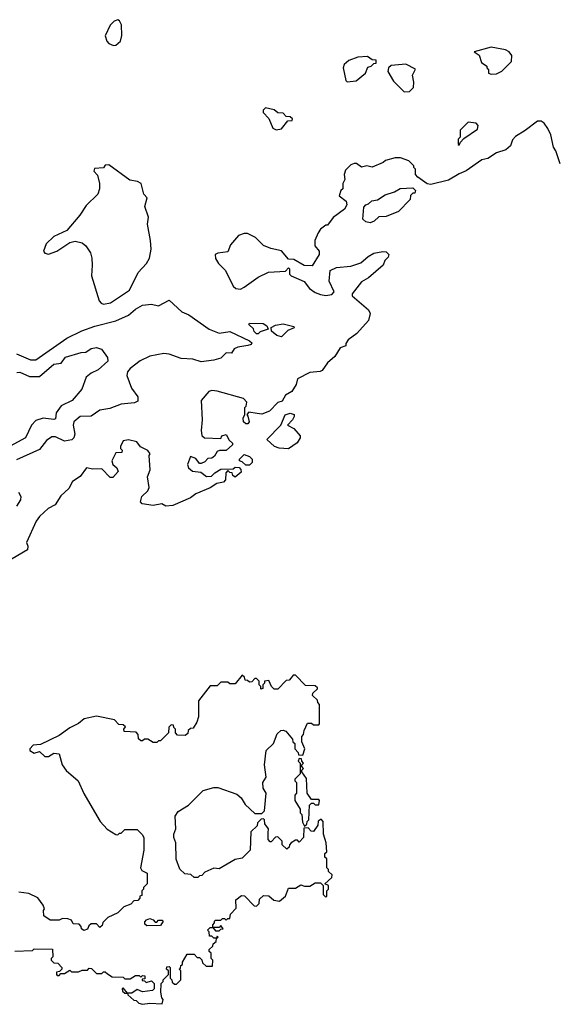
# Model space of a CAD drawing. Extents: x 2210602 to 2357277, y 510288 to 673808.
# Tile 205 of 256: x 2315334 to 2318362, y 540528 to 546067. Entities that reach past the tile are written whole.
import ezdxf

# ---------------------------------------------------------------- set-up
doc = ezdxf.new("R2010")
doc.units = 0

msp = doc.modelspace()

# ---------------------------------------------------------------- linework, layer by layer
at = {"layer": '0CON05XD'}
for points in [[(2315860.7, 545920.7), (2315875, 545923.3), (2315901.2, 545945), (2315908.3, 545978.3), (2315907, 546037), (2315895, 546060), (2315885, 546066.7), (2315865, 546057.5), (2315843.3, 546035), (2315813.8, 545975), (2315823.3, 545945), (2315835, 545932.5), (2315860.7, 545920.7)], [(2317985, 545760), (2318015, 545762.5), (2318045, 545777.5), (2318098.3, 545831.7), (2318100, 545865), (2318085, 545886.7), (2318065, 545896.7), (2317985, 545911.2), (2317890, 545885), (2317917, 545867), (2317930, 545825), (2317960, 545805), (2317960, 545795), (2317970, 545785), (2317970, 545765), (2317985, 545760)], [(2317175, 545717.5), (2317225, 545722.5), (2317277.5, 545765), (2317291.2, 545798.8), (2317310, 545805), (2317325, 545820), (2317338.3, 545821.7), (2317338.3, 545838.3), (2317315, 545840), (2317289.3, 545859.3), (2317235, 545856.2), (2317185, 545836.7), (2317157.5, 545815), (2317152.5, 545795), (2317167.5, 545725), (2317175, 545717.5)], [(2317495, 545660), (2317525, 545662.5), (2317547.5, 545685), (2317550, 545715), (2317543.3, 545755), (2317558.3, 545788.3), (2317505, 545816.2), (2317421.7, 545808.3), (2317407.5, 545795), (2317403.3, 545775), (2317435, 545720), (2317495, 545660)], [(2316775, 545447.5), (2316805, 545452.5), (2316841.7, 545498.3), (2316865, 545500), (2316868.3, 545508.3), (2316855, 545520), (2316831.7, 545521.7), (2316815, 545540), (2316785, 545542.5), (2316765, 545560), (2316715, 545570), (2316703, 545557), (2316702.5, 545545), (2316735, 545510), (2316757, 545457), (2316775, 545447.5)], [(2318373.3, 545255), (2318348.8, 545328.8), (2318335, 545350), (2318319.3, 545419.3), (2318304.1, 545454.1), (2318282.5, 545485), (2318265, 545496.7), (2318245, 545496.7), (2318175, 545442.5), (2318120.7, 545409.3), (2318105, 545390), (2318093.6, 545356.4), (2318067.5, 545335), (2318015, 545318), (2317965, 545286.2), (2317932.3, 545277.7), (2317845, 545216.7), (2317805, 545200), (2317745, 545163.3), (2317645, 545140), (2317623.9, 545143.9), (2317571.7, 545181.7), (2317560, 545195), (2317560, 545225), (2317550, 545235), (2317550, 545245), (2317522.5, 545272.5), (2317475, 545290), (2317445, 545290), (2317390, 545275), (2317377, 545263), (2317315, 545237.5), (2317285, 545243.8), (2317255, 545237.5), (2317227, 545257), (2317215, 545257.5), (2317195, 545250), (2317165, 545220), (2317157.5, 545195), (2317161.7, 545168.3), (2317150, 545145), (2317150, 545115), (2317140, 545105), (2317130, 545075), (2317170, 545045), (2317172.5, 545025), (2317159.3, 545000.7), (2317097, 544953), (2317065, 544910), (2317055, 544910), (2317025, 544887.5), (2317011.7, 544868.3), (2316993.3, 544825), (2316992.5, 544805), (2316993.8, 544793.8), (2317017.5, 544765), (2317017.5, 544745), (2316978, 544682), (2316933.9, 544683.9), (2316875, 544717.5), (2316845, 544720), (2316805, 544766.7), (2316745, 544780), (2316705, 544796.2), (2316660.5, 544840.5), (2316615, 544863.8), (2316595, 544863.8), (2316565, 544853.3), (2316519.5, 544800.5), (2316505, 544760), (2316447, 544753), (2316432.5, 544745), (2316433.9, 544723.9), (2316452.5, 544695), (2316491.2, 544655), (2316535, 544567.5), (2316550, 544555), (2316575, 544551.2), (2316595, 544561.2), (2316675, 544618.8), (2316733, 544647), (2316827.5, 544652.5), (2316845, 544670), (2316850, 544665), (2316850, 544635), (2316860, 544625), (2316934.1, 544594.1), (2316963.3, 544555), (2316995, 544532), (2317025, 544520), (2317055, 544514.2), (2317089.5, 544520.5), (2317102.5, 544535), (2317073.3, 544595), (2317080, 544655), (2317115, 544672.5), (2317195, 544680), (2317251.7, 544698.3), (2317292.5, 544735), (2317325, 544752.5), (2317375, 544762.5), (2317395, 544760), (2317410, 544745), (2317405, 544730), (2317387.5, 544712.5), (2317377.5, 544685), (2317295.8, 544614.2), (2317255, 544592.5), (2317202.5, 544525), (2317203.6, 544513.6), (2317294.2, 544434.2), (2317303.9, 544413.9), (2317295.6, 544374.4), (2317229.5, 544300.5), (2317180, 544265), (2317167.5, 544245), (2317168.3, 544231.7), (2317135, 544220), (2317105, 544172.5), (2317064.1, 544135.9), (2317035, 544093.3), (2317023, 544087), (2316965, 544082.5), (2316895, 544046.7), (2316887.5, 544015), (2316863.3, 543975), (2316827.5, 543955), (2316808.8, 543921.2), (2316785, 543913.3), (2316737.5, 543865), (2316695, 543848), (2316668.3, 543851.7), (2316621.7, 543858.3), (2316610, 543845), (2316617, 543837), (2316623.3, 543805), (2316616.1, 543793.9), (2316605, 543793.3), (2316592.5, 543805), (2316590, 543825), (2316600, 543845), (2316600, 543885), (2316607, 543893), (2316610, 543915), (2316592.5, 543935), (2316445, 543977.5), (2316415, 543981.2), (2316397.5, 543975), (2316353.8, 543925), (2316360, 543815), (2316353.3, 543755), (2316358.3, 543728.3), (2316373.6, 543713.6), (2316465, 543710), (2316470, 543725), (2316495, 543732.5), (2316511.7, 543701.7), (2316530, 543685), (2316530, 543675), (2316495, 543642.5), (2316457, 543643), (2316445, 543637.5), (2316429.3, 543610.7), (2316415, 543600), (2316391.7, 543598.3), (2316375, 543580), (2316355, 543570), (2316345, 543570), (2316325, 543597.5), (2316295, 543610), (2316277.5, 543565), (2316283.3, 543545), (2316305, 543527.5), (2316351.7, 543521.7), (2316385, 543497.5), (2316411.7, 543498.3), (2316431.7, 543518.3), (2316465, 543537.5), (2316535, 543540), (2316545, 543550), (2316568.3, 543548.3), (2316577, 543537), (2316578.3, 543521.7), (2316545, 543492.5), (2316531.7, 543501.7), (2316528.3, 543518.3), (2316515, 543520), (2316505, 543530), (2316493, 543517), (2316491.7, 543478.3), (2316480, 543465), (2316443, 543457), (2316405, 543432.5), (2316325, 543400), (2316293.9, 543376.1), (2316195, 543333.3), (2316155, 543330), (2316133, 543343), (2316085, 543334), (2316023, 543343), (2316012.5, 543355), (2316020, 543385), (2316053.9, 543416.1), (2316061.2, 543435), (2316053.3, 543495), (2316066.7, 543535), (2316062.5, 543615), (2316067.5, 543625), (2316055, 543642.5), (2316013.6, 543663.6), (2315992.5, 543692.5), (2315945, 543703.8), (2315915, 543696.7), (2315900, 543665), (2315900, 543655), (2315910, 543645), (2315908.3, 543631.7), (2315875, 543630), (2315852.5, 543585), (2315857.5, 543565), (2315880, 543545), (2315887.5, 543525), (2315858.3, 543491.7), (2315841.7, 543491.7), (2315795, 543540), (2315745, 543537.5), (2315710, 543545), (2315673, 543497), (2315630.7, 543469.3), (2315610.7, 543429.3), (2315565, 543387.5), (2315533, 543337), (2315493.9, 543316.1), (2315445, 543272.5), (2315426.7, 543245), (2315372.5, 543125), (2315380, 543105), (2315377.5, 543085), (2315260, 543015)], [(2317805, 545360), (2317811.7, 545378.3), (2317831.7, 545398.3), (2317908.3, 545451.7), (2317911.7, 545471.7), (2317900, 545485), (2317855, 545490), (2317810, 545445), (2317810, 545405), (2317800, 545395), (2317800, 545365), (2317805, 545360)], [(2315805, 544466.2), (2315845, 544474.2), (2315951.2, 544545), (2316000, 544645), (2316046.7, 544695), (2316063.3, 544725), (2316073.3, 544775), (2316070, 544825), (2316053, 544917), (2316057.5, 544955), (2316037.5, 545015), (2316050, 545065), (2316032.5, 545085), (2316017.5, 545145), (2315996.4, 545156.4), (2315953.9, 545163.9), (2315835, 545250), (2315815, 545247.5), (2315805, 545232.5), (2315755, 545230), (2315750, 545215), (2315771.7, 545191.7), (2315783.3, 545145), (2315782.5, 545115), (2315772.5, 545085), (2315708.3, 545021.7), (2315672.3, 544967.7), (2315599.3, 544880.7), (2315525, 544846.7), (2315482.5, 544805), (2315467.5, 544765), (2315475, 544752.5), (2315495, 544747.5), (2315542.5, 544765), (2315616.2, 544813.8), (2315645, 544820), (2315685, 544811.2), (2315706.2, 544795), (2315731.2, 544755), (2315740, 544725), (2315741.2, 544685), (2315738, 544625), (2315780, 544485), (2315791.2, 544471.2), (2315805, 544466.2)], [(2317305, 544923.3), (2317279.3, 544929.3), (2317263.3, 544945), (2317268.3, 545011.7), (2317280, 545025), (2317295, 545030), (2317313, 545047), (2317345, 545052.5), (2317389.3, 545080.7), (2317441.7, 545098.3), (2317473.6, 545116.4), (2317545, 545120), (2317560, 545105), (2317555, 545090), (2317545, 545090), (2317531.7, 545078.3), (2317530, 545055), (2317463, 544987), (2317395, 544960), (2317353, 544957), (2317327.3, 544932.7), (2317305, 544923.3)], [(2315315, 544187.5), (2315395, 544152.2), (2315425, 544153.5), (2315599.2, 544275), (2315683.4, 544316.6), (2315756.9, 544343.1), (2315875, 544371.8), (2315945, 544403.8), (2315985, 544438.6), (2316025, 544461.1), (2316075, 544466.9), (2316115, 544456.7), (2316175, 544488.8), (2316245, 544423.8), (2316285, 544405.8), (2316398.8, 544325), (2316455, 544304), (2316515, 544313.3), (2316625, 544260), (2316638.3, 544248.3), (2316635, 544240), (2316616.4, 544233.6), (2316560, 544225), (2316540, 544215), (2316525, 544190), (2316495, 544192.5), (2316465, 544163.3), (2316425, 544151.2), (2316355, 544142.5), (2316307.7, 544157.7), (2316240.9, 544160.9), (2316175, 544184.4), (2316145, 544188.2), (2316065, 544174.4), (2316011.7, 544148.3), (2315954.4, 544105), (2315940, 544085), (2315935.6, 544065), (2315962.8, 543992.8), (2315998, 543945), (2315998.6, 543921.4), (2315979.7, 543910.3), (2315904.2, 543904.2), (2315841.3, 543878.7), (2315785, 543869.2), (2315735, 543837.1), (2315673.3, 543835), (2315637.5, 543805), (2315634.4, 543785), (2315643.6, 543735), (2315637.5, 543715), (2315626.3, 543703.7), (2315585, 543695.4), (2315535, 543720), (2315515, 543720), (2315485, 543698.8), (2315445, 543648.1), (2315315, 543590)], [(2316675, 544300), (2316665, 544300), (2316651.7, 544311.7), (2316648.3, 544328.3), (2316621.7, 544351.7), (2316625, 544360), (2316703, 544357), (2316722.5, 544345), (2316730, 544325), (2316685, 544310), (2316675, 544300)], [(2316805, 544282.5), (2316779.3, 544289.3), (2316750, 544315), (2316747.5, 544335), (2316771.7, 544348.3), (2316815, 544356.2), (2316875, 544340), (2316876.4, 544333.6), (2316842, 544318), (2316805, 544282.5)], [(2315317.9, 544082.1), (2315335, 544084.3), (2315389.7, 544059.7), (2315445, 544060), (2315525, 544128.1), (2315566.2, 544133.8), (2315591.7, 544168.3), (2315680, 544195), (2315705, 544196.2), (2315735, 544216.7), (2315765, 544222.5), (2315793, 544213), (2315826.7, 544166.7), (2315830, 544145), (2315775, 544097.5), (2315735, 544077.5), (2315707.5, 544055), (2315682.3, 543987.7), (2315628, 543925), (2315566.2, 543895), (2315539.4, 543855), (2315535, 543822), (2315525, 543818.1), (2315465, 543824.7), (2315425, 543811.1), (2315400, 543785), (2315365.7, 543715), (2315170.7, 543609.3)], [(2316845, 543652.5), (2316793, 543657), (2316766.4, 543666.4), (2316722.5, 543705), (2316802.5, 543785), (2316827, 543843), (2316855, 543852.5), (2316876.4, 543846.4), (2316877.5, 543835), (2316867.5, 543815), (2316840, 543785), (2316875, 543767.5), (2316910, 543725), (2316910, 543715), (2316893, 543687), (2316845, 543652.5)], [(2316625, 543560), (2316605, 543560), (2316585, 543580), (2316570, 543585), (2316570, 543595), (2316595, 543620), (2316625, 543610), (2316640, 543595), (2316640, 543575), (2316625, 543560)], [(2315328, 543408), (2315340.6, 543385), (2315339.1, 543365), (2315315, 543329.2)], [(2316025, 540527.5), (2316065, 540533.3), (2316135, 540530), (2316140, 540555), (2316133, 540563), (2316127.5, 540595), (2316130, 540645), (2316140, 540655), (2316140, 540665), (2316170, 540695), (2316170, 540715), (2316160, 540725), (2316161.7, 540738.3), (2316175, 540740), (2316180, 540735), (2316180, 540675), (2316190, 540665), (2316191.7, 540651.7), (2316205, 540640), (2316215, 540640), (2316240, 540665), (2316240, 540715), (2316230, 540725), (2316238.3, 540731.7), (2316240, 540745), (2316248.3, 540751.7), (2316250, 540765), (2316275, 540810), (2316315, 540810), (2316331.7, 540791.7), (2316345, 540790), (2316358.3, 540778.3), (2316361.7, 540761.7), (2316381.7, 540741.7), (2316418.3, 540741.7), (2316420, 540775), (2316410, 540785), (2316410, 540815), (2316400, 540825), (2316400, 540835), (2316420, 540855), (2316421.7, 540868.3), (2316438.3, 540881.7), (2316440, 540900), (2316450, 540905), (2316445, 540910), (2316440, 540900), (2316425, 540900), (2316415, 540910), (2316401.7, 540911.7), (2316400, 540935), (2316390, 540945), (2316405, 540960), (2316420, 540960), (2316435, 540940), (2316455, 540940), (2316465, 540950), (2316478.3, 540951.7), (2316465, 540970), (2316455, 540960), (2316420, 540960), (2316420, 540975), (2316430, 540985), (2316430, 540995), (2316435, 541000), (2316465, 541000), (2316475, 541010), (2316485, 541010), (2316495, 541000), (2316505, 541010), (2316515, 541010), (2316520, 541035), (2316551.7, 541068.3), (2316550, 541115), (2316581.2, 541138.8), (2316598.3, 541138.3), (2316651.7, 541081.7), (2316665, 541080), (2316680, 541095), (2316681.7, 541118.3), (2316705, 541140), (2316735, 541137.5), (2316763, 541113), (2316795, 541107.5), (2316827.5, 541135), (2316845, 541180), (2316885, 541180), (2316915, 541200), (2316935, 541192.5), (2316965, 541192.5), (2316995, 541210), (2317025, 541210), (2317040, 541195), (2317040, 541145), (2317055, 541130), (2317060, 541135), (2317060, 541165), (2317070, 541175), (2317070, 541195), (2317050, 541205), (2317088.3, 541241.7), (2317090, 541255), (2317070, 541275), (2317070, 541285), (2317060, 541295), (2317060, 541345), (2317050, 541355), (2317050, 541375), (2317060, 541385), (2317057.5, 541435), (2317042.5, 541485), (2317040, 541555), (2317028.3, 541568.3), (2317011.7, 541558.3), (2317010, 541535), (2316985, 541500), (2316971.7, 541501.7), (2316955, 541520), (2316931.7, 541518.3), (2316930, 541465), (2316905, 541440), (2316895, 541450), (2316885, 541450), (2316860, 541435), (2316850, 541425), (2316848.3, 541411.7), (2316835, 541400), (2316810, 541425), (2316810, 541445), (2316785, 541470), (2316771.7, 541468.3), (2316748.3, 541441.7), (2316741.7, 541441.7), (2316730, 541455), (2316731.7, 541491.7), (2316732.5, 541515), (2316713, 541543), (2316710, 541565), (2316705, 541570), (2316691.7, 541568.3), (2316671.7, 541548.3), (2316668.3, 541531.7), (2316633, 541497), (2316630, 541395), (2316585, 541350), (2316545, 541342.5), (2316455, 541290), (2316425, 541292.5), (2316375, 541270), (2316358.3, 541251.7), (2316345, 541250), (2316335, 541240), (2316315, 541240), (2316297, 541257), (2316261.7, 541261.7), (2316235, 541287.5), (2316213.6, 541343.6), (2316212.5, 541435), (2316200, 541465), (2316200, 541485), (2316212.5, 541515), (2316207.5, 541585), (2316225, 541612.5), (2316283, 541647), (2316365, 541730), (2316425, 541747.5), (2316447, 541747), (2316555, 541710), (2316579.3, 541689.3), (2316600.7, 541650.7), (2316655, 541600), (2316695, 541600), (2316710, 541615), (2316720, 541715), (2316703, 541743), (2316700, 541775), (2316720, 541805), (2316710, 541875), (2316720, 541955), (2316760, 541995), (2316781.7, 542048.3), (2316801.7, 542068.3), (2316815, 542070), (2316830, 542065), (2316868.3, 542018.3), (2316870, 542005), (2316880, 541995), (2316880, 541965), (2316900, 541945), (2316901.7, 541931.7), (2316925, 541930), (2316937.5, 541965), (2316920, 542005), (2316920, 542035), (2316930, 542045), (2316933, 542067), (2316951.7, 542108.3), (2316975, 542110), (2316985, 542100), (2317015, 542100), (2317020, 542105), (2317020, 542215), (2317010, 542225), (2317008.3, 542238.3), (2316980, 542265), (2316981.7, 542278.3), (2317008.3, 542301.7), (2317008.3, 542308.3), (2316995, 542320), (2316941.7, 542321.7), (2316885, 542380), (2316871.7, 542378.3), (2316860, 542365), (2316848.3, 542351.7), (2316831.7, 542348.3), (2316785, 542300), (2316765, 542300), (2316750, 542315), (2316735, 542350), (2316710, 542345), (2316710, 542335), (2316700, 542325), (2316700, 542305), (2316690, 542300), (2316690, 542315), (2316680, 542325), (2316680, 542345), (2316665, 542360), (2316655, 542360), (2316638.3, 542341.7), (2316625, 542340), (2316615, 542350), (2316601.7, 542351.7), (2316598.3, 542368.3), (2316585, 542380), (2316545, 542330), (2316515, 542330), (2316505, 542340), (2316465, 542340), (2316445, 542320), (2316405, 542320), (2316340, 542235), (2316340, 542145), (2316330, 542115), (2316308.3, 542081.7), (2316295, 542080), (2316281.7, 542068.3), (2316278.3, 542051.7), (2316265, 542040), (2316221.7, 542041.7), (2316210, 542055), (2316210, 542075), (2316200, 542085), (2316198.3, 542098.3), (2316185, 542100), (2316173, 542087), (2316170, 542055), (2316125, 542010), (2316115, 542010), (2316105, 542000), (2316085, 542000), (2316055, 542020), (2316035, 542020), (2316025, 542010), (2316015, 542010), (2316001.7, 542021.7), (2316000, 542045), (2315988.3, 542058.3), (2315921.7, 542061.7), (2315920, 542075), (2315928.3, 542088.3), (2315915, 542100), (2315891.7, 542101.7), (2315867, 542127), (2315765, 542148.8), (2315696.1, 542133.9), (2315665, 542106.7), (2315615, 542083.3), (2315555, 542040), (2315451.7, 541988.3), (2315410, 541985), (2315390, 541965), (2315390, 541955), (2315415, 541940), (2315445, 541950), (2315475, 541922.5), (2315495, 541922.5), (2315525, 541940), (2315556.4, 541936.4), (2315572.5, 541875), (2315595, 541842.5), (2315662.5, 541785), (2315694.1, 541714.1), (2315768.3, 541588.3), (2315785.9, 541555.9), (2315825, 541513.3), (2315875, 541482.5), (2315885, 541480), (2315895, 541490), (2315905, 541490), (2315925, 541510), (2315995, 541510), (2316023, 541483), (2316032.5, 541465), (2316032.5, 541395), (2316012.5, 541295), (2316020.7, 541280.7), (2316050, 541265), (2316050, 541205), (2316030, 541185), (2316030, 541175), (2316020, 541165), (2316020, 541140), (2316010, 541135), (2316010, 541125), (2315998.3, 541111.7), (2315975, 541110), (2315958.3, 541091.7), (2315920, 541075), (2315885, 541042.5), (2315830, 541015), (2315801.7, 540988.3), (2315798.3, 540971.7), (2315785, 540960), (2315765, 540980), (2315735, 540980), (2315721.7, 540968.3), (2315715, 540950), (2315695, 540942.5), (2315681.7, 540951.7), (2315680, 540965), (2315668.3, 540978.3), (2315635, 540980), (2315625, 541000), (2315605, 541007.5), (2315575, 541010), (2315555, 541000), (2315505, 541000), (2315470, 541025), (2315467.5, 541055), (2315472.5, 541065), (2315466.7, 541085), (2315435.9, 541125.9), (2315385, 541151.2), (2315328.3, 541158.3)], [(2316935, 541530), (2316948.3, 541541.7), (2316950, 541555), (2316960, 541565), (2316963, 541647), (2316975, 541660), (2316985, 541660), (2316995, 541650), (2317015, 541650), (2317020, 541675), (2317015, 541680), (2316975, 541680), (2316950, 541715), (2316947, 541797), (2316920, 541835), (2316920, 541845), (2316930, 541855), (2316920, 541865), (2316920, 541875), (2316930, 541885), (2316920, 541895), (2316918.3, 541908.3), (2316905, 541910), (2316900, 541895), (2316910, 541885), (2316910, 541825), (2316880, 541795), (2316880, 541785), (2316890, 541775), (2316890, 541715), (2316880, 541705), (2316880, 541675), (2316910, 541625), (2316910, 541605), (2316920, 541595), (2316923, 541553), (2316935, 541530)], [(2316048.3, 540968.3), (2316038.3, 540978.3), (2316038.3, 540991.7), (2316047, 541003), (2316065, 541010), (2316085, 541002.5), (2316095, 540990), (2316105, 540990), (2316115, 541000), (2316135, 541000), (2316140, 540995), (2316125, 540970), (2316048.3, 540968.3)], [(2315307, 540827), (2315405, 540830), (2315415, 540840), (2315518.3, 540838.3), (2315520, 540795), (2315510, 540785), (2315510, 540775), (2315525, 540760), (2315548.3, 540758.3), (2315570, 540735), (2315570, 540725), (2315558.3, 540711.7), (2315541.7, 540708.3), (2315540, 540695), (2315545, 540690), (2315555, 540690), (2315565, 540700), (2315585, 540700), (2315615, 540720), (2315625, 540710), (2315665, 540710), (2315685, 540720), (2315715, 540720), (2315725, 540730), (2315738.3, 540728.3), (2315765, 540700), (2315795, 540700), (2315805, 540710), (2315815, 540710), (2315828.3, 540698.3), (2315853, 540683), (2315915, 540680), (2315925, 540670), (2315955, 540670), (2315985, 540690), (2316005, 540690), (2316015, 540680), (2316025, 540690), (2316038.3, 540688.3), (2316038.3, 540671.7), (2316021.7, 540668.3), (2316021.7, 540661.7), (2316035, 540660), (2316045, 540650), (2316075, 540660), (2316090, 540645), (2316090, 540615), (2316080, 540605), (2316025, 540597.5), (2315995, 540610), (2315965, 540590), (2315940, 540590), (2315915, 540620), (2315910, 540615), (2315911.7, 540601.7), (2315925, 540590), (2315940, 540590), (2315941.7, 540581.7), (2315975, 540550), (2315988.3, 540548.3), (2316003, 540533), (2316025, 540527.5)]]:
    msp.add_lwpolyline(points, dxfattribs=at)

doc.saveas('drawing.dxf')
